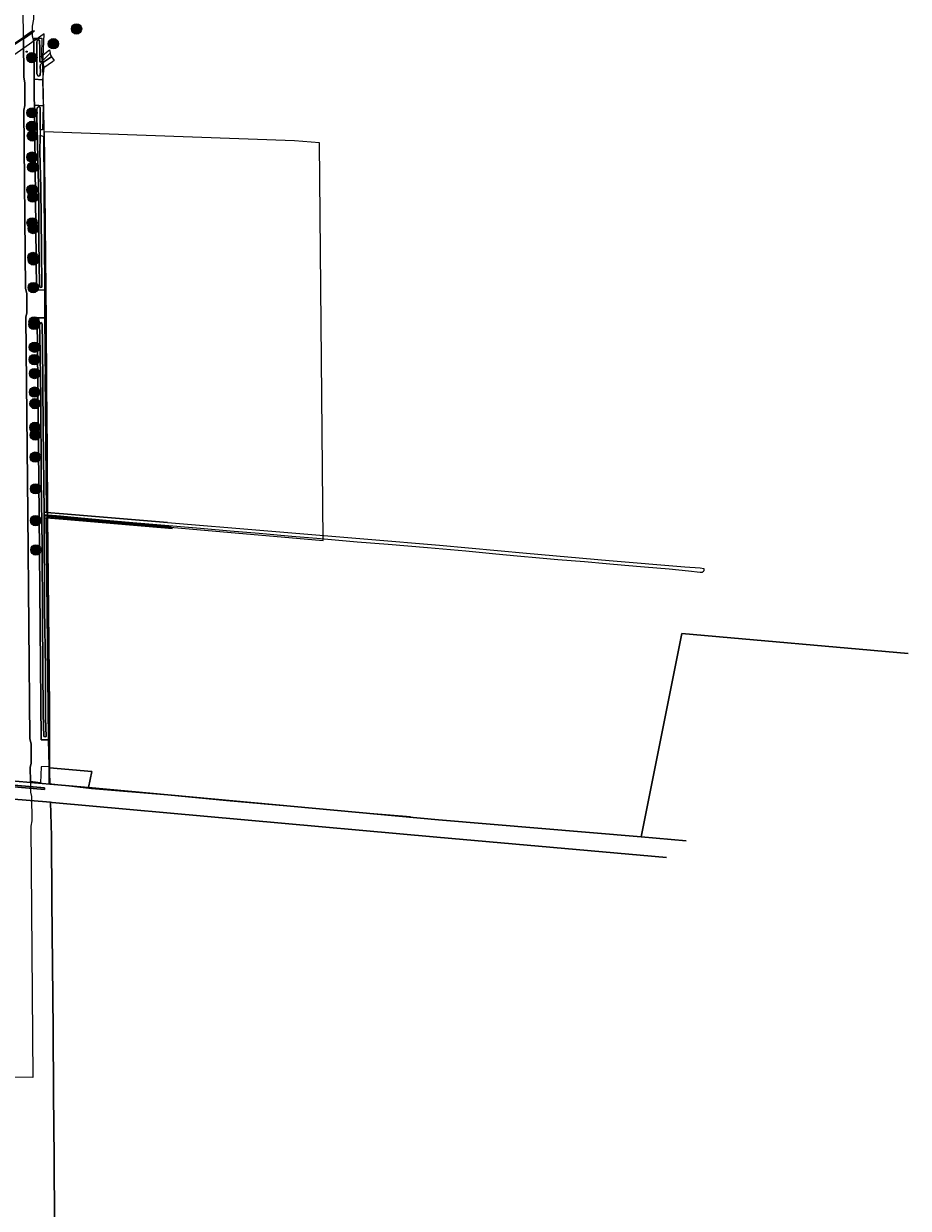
# Model space of a CAD drawing. Header units: metres. Extents: x 163543 to 168130, y 402678 to 405437.
# Tile 254 of 256: x 167519 to 167863, y 404457 to 404917. Entities that reach past the tile are written whole.
import ezdxf
from ezdxf.enums import TextEntityAlignment as Align

# ---------------------------------------------------------------- set-up
doc = ezdxf.new("R2010")
doc.units = ezdxf.units.M
doc.layers.get('0').update_dxf_attribs({"lineweight": 25})
for name, color, linetype, lineweight in [('X-CA190022.004-UO-BGT_Ondergrond$0$GE_201_SHDHek_Lijn_GEM', 253, 'X-CA190022.004-UO-BGT_Ondergrond$0$Hekwerk', 9), ('X-CA190022.004-UO-BGT_Ondergrond$0$GE_215_WGIWildrooster_Lijn_GEM', 253, 'Continuous', 9), ('X-CA190022.004-UO-BGT_Ondergrond$0$GE_314_WGDRijbaanLokaleweg_Vlak_GEM', 253, 'Continuous', 9), ('X-CA190022.004-UO-BGT_Ondergrond$0$GE_364_OWGBerm_halfverhard_Vlak_GEM', 253, 'Continuous', 9), ('X-CA190022.004-UO-BGT_Ondergrond$0$GE_367_OWGBerm_groenvoorziening_grasenk_GEM', 253, 'Continuous', 9), ('X-CA190022.004-UO-BGT_Ondergrond$0$GE_392_WGIWildrooster_Inrichtend_Vlak_GEM', 253, 'Continuous', 9), ('X-CA190022.004-UO-BGT_Ondergrond$0$GE_461_BTDGraslandoverig_Vlak_GEM', 253, 'Continuous', 9), ('X-CA190022.004-UO-BGT_Ondergrond$0$GE_471_BTDBouwland_Vlak_GEM', 253, 'Continuous', 9), ('X-CA190022.004-UO-BGT_Ondergrond$0$GE_476_BTDGraslandagrarisch_Vlak_GEM', 253, 'Continuous', 9), ('X-CA190022.004-UO-BGT_Ondergrond$0$GE_502_WTDWaterloop_Vlak_GEM', 253, 'Continuous', 9), ('X-CA190022.004-UO-BGT_Ondergrond$0$GE_504_WTDWaterloop_sloot_Vlak_GEM', 253, 'Continuous', 9), ('X-CA190022.004-UO-BGT_Ondergrond$0$GE_523_WTDGreppel_drogesloot_Vlak_GEM', 253, 'Continuous', 9), ('X-CA190022.004-UO-BGT_Ondergrond$0$GE_541_OWTOever_slootkant_Vlak_GEM', 253, 'Continuous', 9), ('X-CA190022.004-UO-BGT_Ondergrond$0$GE_814_BRDVerkeersbord_Punt_GEM', 253, 'Continuous', 9), ('X-CA190022.004-UO-DWM_Beplanting$0$B-WE-GR-BOOM-S AFKOMSTIG UIT BGT', 252, 'Continuous', 0), ('X-CA190022.004-UO-KAD_Percelen$0$B-WE-KG-GRENS_PERCEEL-GV', 150, 'Continuous', 9)]:
    doc.layers.add(name, color=color, linetype=linetype, lineweight=lineweight)
doc.layers.add('X-CA190022.004-UO-DWM_Beplanting$0$B-WE-GR-BOOM-S AFKOMSTIG UIT BOMENBESTAND GEMEENTE', color=252, linetype='Continuous')
doc.layers.add('X-CA190022.004-UO-DWM_Beplanting$0$N-GV-GR-GRAS-A-200', color=7, linetype='Continuous')
doc.styles.add('X-CA190022.004-UO-BGT_Ondergrond$0$NLCS-ISO', font='NLCS-ISO.ttf')
doc.linetypes.add('X-CA190022.004-UO-BGT_Ondergrond$0$Hekwerk', pattern='A,5,-1.5,[2,dgnlstyle-Veghel.shx,S=0.007937,R=0,X=0,Y=0],-1.5', length=8)

# ---------------------------------------------------------------- blocks, each defined once
blk = doc.blocks.new('X-CA190022.004-UO-BGT_Ondergrond$0$SIE-WEG_PAAL_VERKEERSBORD-SO')
at = {"linetype": 'ByBlock', "lineweight": 18}
blk.add_circle((0, 0), 1.5, dxfattribs=at)
at = {"linetype": 'ByBlock', "lineweight": 18, "style": 'X-CA190022.004-UO-BGT_Ondergrond$0$NLCS-ISO'}
blk.add_text('vb', height=1.5, dxfattribs=at).set_placement((0, 0.1), align=Align.MIDDLE_CENTER)
blk = doc.blocks.new('X-CA190022.004-UO-BGT_Ondergrond$0$IMGEOVerkeersbord')
at = {"xscale": 5, "yscale": 5, "zscale": 5}
blk.add_blockref('X-CA190022.004-UO-BGT_Ondergrond$0$SIE-WEG_PAAL_VERKEERSBORD-SO', (0, 0), dxfattribs=at)
blk = doc.blocks.new('X-CA190022.004-UO-DWM_Beplanting$0$SGR-BOOM_01-SO')
at = {"linetype": 'ByBlock', "lineweight": 18}
h = blk.add_hatch(color=0, dxfattribs=at)
h.dxf.hatch_style = 1
edge = h.paths.add_edge_path()
edge.add_arc((0, 0), 0.25, 0, 360)
at = {"color": 0, "linetype": 'ByBlock', "lineweight": 18}
for radius in [2, 0.25]:
    blk.add_circle((0, 0), radius, dxfattribs=at)
blk = doc.blocks.new('X-CA190022.004-UO-DWM_Beplanting$0$IMGEOBoom')
at = {"transparency": 33554457}
h = blk.add_hatch(color=256, dxfattribs=at)
h.dxf.hatch_style = 1
edge = h.paths.add_edge_path()
edge.add_arc((0, 0), 100, 0, 360)
edge = h.paths.add_edge_path(flags=17)
edge.add_arc((0, 0), 12.5, 0, 360)
h = blk.add_hatch()
h.set_pattern_fill('ANGLE', color=256)
h.set_pattern_definition([(0, (0, 0), (0, 6.985), [5.08, -1.905]), (90, (0, 0), (-6.985, 4e-16), [5.08, -1.905])])
edge = h.paths.add_edge_path(flags=17)
edge.add_arc((0, 0), 12.5, 0, 360)
at = {"layer": 'X-CA190022.004-UO-DWM_Beplanting$0$N-GV-GR-GRAS-A-200'}
h = blk.add_hatch(color=256, dxfattribs=at)
h.dxf.hatch_style = 1
edge = h.paths.add_edge_path(flags=17)
edge.add_arc((0, 0), 12.5, 0, 360)
at = {"xscale": 50, "yscale": 50, "zscale": 50}
blk.add_blockref('X-CA190022.004-UO-DWM_Beplanting$0$SGR-BOOM_01-SO', (0, 0), dxfattribs=at)

msp = doc.modelspace()

# ---------------------------------------------------------------- linework, layer by layer
at = {"layer": 'X-CA190022.004-UO-BGT_Ondergrond$0$GE_201_SHDHek_Lijn_GEM'}
for p, q in [((167522.981, 404919.057), (167522.508, 404916.342)), ((167522.505, 404913.669), (167522.504, 404912.592)), ((167522.504, 404912.592), (167523.079, 404910.092)), ((167522.506, 404914.29), (167522.505, 404913.669)), ((167522.508, 404916.342), (167522.506, 404914.29)), ((167523.207, 404895.744), (167523.079, 404910.092)), ((167523.274, 404892.23), (167523.207, 404895.744)), ((167523.273, 404888.278), (167523.274, 404892.23)), ((167523.313, 404885.585), (167523.273, 404888.278)), ((167524.14, 404813.882), (167523.313, 404885.585))]:
    msp.add_line(p, q, dxfattribs=at)
at = {"layer": 'X-CA190022.004-UO-BGT_Ondergrond$0$GE_215_WGIWildrooster_Lijn_GEM'}
for p, q in [((167519.075, 404912.014), (167522.506, 404914.29)), ((167519.075, 404912.014), (167522.506, 404914.29)), ((167522.505, 404913.669), (167519.081, 404911.399)), ((167522.505, 404913.669), (167519.081, 404911.399)), ((167523.237, 404914.153), (167522.505, 404913.669)), ((167523.237, 404914.153), (167522.505, 404913.669)), ((167522.506, 404914.29), (167522.973, 404914.6)), ((167522.506, 404914.29), (167522.973, 404914.6)), ((167522.973, 404914.6), (167523.237, 404914.153)), ((167522.973, 404914.6), (167523.237, 404914.153))]:
    msp.add_line(p, q, dxfattribs=at)
at = {"layer": 'X-CA190022.004-UO-BGT_Ondergrond$0$GE_314_WGDRijbaanLokaleweg_Vlak_GEM', "flags": 128}
msp.add_lwpolyline([(167519.081, 404911.399), (167519.23, 404896.539), (167519.659, 404894.307), (167519.685, 404885.541), (167519.294, 404883.619), (167519.909, 404814.51), (167520.356, 404812.505), (167520.411, 404804.989), (167520.051, 404803.269), (167520.768, 404727.151), (167521.552, 404639.681), (167522.045, 404637.766), (167522.138, 404630.195), (167521.731, 404628.541), (167521.781, 404623.039), (167521.818, 404619.009), (167522.242, 404617.213), (167522.322, 404607.809), (167521.914, 404605.797), (167522.756, 404508.238), (167515.39, 404508.328)], dxfattribs=at)
at = {"layer": 'X-CA190022.004-UO-BGT_Ondergrond$0$GE_364_OWGBerm_halfverhard_Vlak_GEM', "flags": 128}
msp.add_lwpolyline([(167522.505, 404913.669), (167519.081, 404911.399), (167519.075, 404912.014), (167522.506, 404914.29), (167522.973, 404914.6), (167523.237, 404914.153), (167522.505, 404913.669)], dxfattribs=at)
at = {"layer": 'X-CA190022.004-UO-BGT_Ondergrond$0$GE_367_OWGBerm_groenvoorziening_grasenk_GEM', "flags": 128}
for points in [[(167522.242, 404935.307), (167522.257, 404934.634), (167522.878, 404931.254), (167522.981, 404919.057), (167522.508, 404916.342), (167522.506, 404914.29), (167519.075, 404912.014), (167518.863, 404933.043), (167522.242, 404935.307)], [(167527.236, 404803.117), (167524.396, 404803.043), (167525.135, 404726.743), (167526.026, 404639.244), (167528.834, 404639.241), (167529.131, 404628.895), (167525.952, 404628.741), (167525.727, 404622.579), (167521.781, 404623.039), (167521.731, 404628.541), (167522.138, 404630.195), (167522.045, 404637.766), (167521.552, 404639.681), (167520.768, 404727.151), (167520.051, 404803.269), (167520.411, 404804.989), (167520.356, 404812.505), (167519.909, 404814.51), (167519.294, 404883.619), (167519.685, 404885.541), (167519.659, 404894.307), (167519.23, 404896.539), (167519.081, 404911.399), (167522.505, 404913.669), (167522.504, 404912.592), (167523.079, 404910.092), (167523.207, 404895.744), (167523.274, 404892.23), (167523.273, 404888.278), (167523.313, 404885.585), (167524.14, 404813.882), (167527.231, 404813.861), (167527.236, 404803.117)]]:
    msp.add_lwpolyline(points, dxfattribs=at)
at = {"layer": 'X-CA190022.004-UO-BGT_Ondergrond$0$GE_392_WGIWildrooster_Inrichtend_Vlak_GEM', "flags": 128}
msp.add_lwpolyline([(167522.973, 404914.6), (167523.237, 404914.153), (167522.505, 404913.669), (167519.081, 404911.399), (167511.671, 404906.488), (167508.051, 404904.088), (167505.672, 404902.511), (167505.034, 404902.088), (167503.072, 404900.788), (167502.124, 404900.159), (167500.326, 404898.968), (167500.073, 404899.408), (167501.894, 404900.617), (167503.061, 404901.391), (167505.023, 404902.692), (167505.663, 404903.117), (167508.049, 404904.7), (167511.665, 404907.099), (167519.075, 404912.014), (167522.506, 404914.29), (167522.973, 404914.6)], dxfattribs=at)
at = {"layer": 'X-CA190022.004-UO-BGT_Ondergrond$0$GE_461_BTDGraslandoverig_Vlak_GEM', "flags": 128}
msp.add_lwpolyline([(167526.539, 404895.409), (167526.747, 404885.385), (167523.313, 404885.585), (167523.273, 404888.278), (167523.274, 404892.23), (167523.207, 404895.744), (167526.539, 404895.409)], dxfattribs=at)
at = {"layer": 'X-CA190022.004-UO-BGT_Ondergrond$0$GE_471_BTDBouwland_Vlak_GEM', "flags": 128}
msp.add_lwpolyline([(167669.423, 404609.411), (167653.512, 404610.659), (167597.885, 404615.64), (167575.145, 404617.817), (167545.562, 404620.194), (167529.048, 404622.192), (167529.131, 404628.895), (167528.834, 404639.241), (167527.921, 404725.405), (167534.486, 404724.957), (167576.923, 404721.231)], dxfattribs=at)
at = {"layer": 'X-CA190022.004-UO-BGT_Ondergrond$0$GE_476_BTDGraslandagrarisch_Vlak_GEM', "flags": 128}
msp.add_lwpolyline([(167574.958, 404723.607), (167534.676, 404726.937), (167528.046, 404727.546), (167527.473, 404781.01)], dxfattribs=at)
at = {"layer": 'X-CA190022.004-UO-BGT_Ondergrond$0$GE_502_WTDWaterloop_Vlak_GEM', "flags": 128}
msp.add_lwpolyline([(167526.578, 404902.128), (167526.21, 404901.876), (167525.687, 404901.425), (167525.601, 404900.537), (167525.668, 404898.978), (167525.635, 404897.376), (167525.327, 404896.956), (167524.77, 404896.905), (167524.342, 404897.771), (167524.283, 404909.972), (167524.453, 404910.712), (167524.75, 404910.945), (167525.108, 404910.936), (167525.314, 404910.568), (167525.4, 404907.765), (167525.411, 404903.345), (167525.479, 404902.645), (167525.655, 404902.347), (167526.459, 404902.791), (167526.578, 404902.128)], dxfattribs=at)
at = {"layer": 'X-CA190022.004-UO-BGT_Ondergrond$0$GE_504_WTDWaterloop_sloot_Vlak_GEM', "flags": 128}
for points in [[(167529.931, 404904.402), (167526.578, 404902.128), (167526.459, 404902.791), (167529.422, 404905.803), (167529.534, 404904.968), (167529.931, 404904.402)], [(167525.619, 404873.917), (167525.619, 404873.587), (167525.454, 404867.576), (167525.773, 404853.375), (167526.079, 404829.733), (167526.284, 404815.488), (167526.22, 404815.001), (167525.893, 404814.838), (167525.519, 404814.976), (167525.262, 404815.93), (167525.059, 404832.807), (167525.081, 404849.044), (167524.661, 404865.203), (167524.307, 404881.663), (167524.316, 404883.881), (167524.405, 404884.64), (167524.771, 404885.004), (167525.287, 404884.954), (167525.591, 404884.73), (167525.609, 404883.557), (167525.617, 404875.981), (167525.618, 404874.856), (167525.619, 404873.917)], [(167527.107, 404727.596), (167527.119, 404726.639), (167527.122, 404726.424), (167527.123, 404726.159), (167527.126, 404725.353), (167527.242, 404690.076), (167527.595, 404667.13), (167527.655, 404647.644), (167527.884, 404640.558), (167527.466, 404640.411), (167526.983, 404640.564), (167526.77, 404649.192), (167526.474, 404686.62), (167526.324, 404714.596), (167525.947, 404740.426), (167525.801, 404772.047), (167525.384, 404796.535), (167525.304, 404800.459), (167525.695, 404801.086), (167525.893, 404801.209), (167526.197, 404800.953), (167526.366, 404800.395), (167526.416, 404793.286), (167526.679, 404760.545), (167527.107, 404727.596)]]:
    msp.add_lwpolyline(points, dxfattribs=at)
at = {"layer": 'X-CA190022.004-UO-BGT_Ondergrond$0$GE_523_WTDGreppel_drogesloot_Vlak_GEM', "flags": 128}
for points in [[(167527.119, 404726.639), (167533.414, 404726.089), (167541.515, 404725.357), (167551.181, 404724.46), (167563.11, 404723.362), (167572.375, 404722.601), (167576.052, 404722.284)], [(167576.549, 404721.683), (167570.005, 404722.301), (167555.498, 404723.537), (167543.468, 404724.737), (167530.099, 404725.974), (167527.123, 404726.159), (167527.122, 404726.424), (167527.119, 404726.639)]]:
    msp.add_lwpolyline(points, dxfattribs=at)
at = {"layer": 'X-CA190022.004-UO-BGT_Ondergrond$0$GE_541_OWTOever_slootkant_Vlak_GEM', "flags": 128}
for points in [[(167523.207, 404895.744), (167523.079, 404910.092), (167523.271, 404911.611), (167526.199, 404911.626), (167526.131, 404904.615), (167526.459, 404902.791), (167525.655, 404902.347), (167525.479, 404902.645), (167525.411, 404903.345), (167525.4, 404907.765), (167525.314, 404910.568), (167525.108, 404910.936), (167524.75, 404910.945), (167524.453, 404910.712), (167524.283, 404909.972), (167524.342, 404897.771), (167524.77, 404896.905), (167525.327, 404896.956), (167525.635, 404897.376), (167525.668, 404898.978), (167525.601, 404900.537), (167525.687, 404901.425), (167526.21, 404901.876), (167526.578, 404902.128), (167526.953, 404900.045), (167526.539, 404895.409), (167523.207, 404895.744)], [(167529.242, 404907.149), (167529.422, 404905.803), (167526.459, 404902.791), (167526.131, 404904.615), (167529.242, 404907.149)], [(167526.578, 404902.128), (167529.931, 404904.402), (167530.971, 404902.92), (167530.307, 404902.406), (167526.953, 404900.045), (167526.578, 404902.128)], [(167526.747, 404885.385), (167526.461, 404876.033), (167525.617, 404875.981), (167525.609, 404883.557), (167525.591, 404884.73), (167525.287, 404884.954), (167524.771, 404885.004), (167524.405, 404884.64), (167524.316, 404883.881), (167524.307, 404881.663), (167524.661, 404865.203), (167525.081, 404849.044), (167525.059, 404832.807), (167525.262, 404815.93), (167525.519, 404814.976), (167525.893, 404814.838), (167526.22, 404815.001), (167526.284, 404815.488), (167526.079, 404829.733), (167525.773, 404853.375), (167525.454, 404867.576), (167525.619, 404873.587), (167525.619, 404873.917), (167526.818, 404873.498), (167527.231, 404813.861), (167524.14, 404813.882), (167523.313, 404885.585), (167526.747, 404885.385)], [(167527.236, 404803.117), (167528.046, 404727.546), (167527.107, 404727.596), (167526.679, 404760.545), (167526.416, 404793.286), (167526.366, 404800.395), (167526.197, 404800.953), (167525.893, 404801.209), (167525.695, 404801.086), (167525.304, 404800.459), (167525.384, 404796.535), (167525.801, 404772.047), (167525.947, 404740.426), (167526.324, 404714.596), (167526.474, 404686.62), (167526.77, 404649.192), (167526.983, 404640.564), (167527.466, 404640.411), (167527.884, 404640.558), (167527.655, 404647.644), (167527.595, 404667.13), (167527.242, 404690.076), (167527.126, 404725.353), (167527.921, 404725.405), (167528.834, 404639.241), (167526.026, 404639.244), (167525.135, 404726.743), (167524.396, 404803.043), (167527.236, 404803.117)], [(167781.885, 404706.051), (167783.293, 404705.717), (167783.201, 404704.914), (167783.149, 404704.763), (167783.058, 404704.595), (167782.988, 404704.493), (167782.881, 404704.412), (167782.73, 404704.311), (167782.582, 404704.264), (167782.461, 404704.228), (167782.31, 404704.231), (167782.074, 404704.247), (167781.8, 404704.278), (167777.353, 404704.679), (167769.79, 404705.467), (167760.194, 404706.265), (167752.557, 404706.971), (167745.3, 404707.571), (167736.882, 404708.3), (167726.507, 404709.153), (167719.463, 404709.808), (167710.829, 404710.595), (167702.54, 404711.349), (167690.911, 404712.434), (167675.904, 404713.743), (167660.686, 404715.038), (167648.644, 404715.991), (167632.945, 404717.461), (167623.31, 404718.197), (167610.616, 404719.303), (167599.329, 404720.318), (167587.832, 404721.27), (167572.375, 404722.601), (167563.11, 404723.362), (167551.181, 404724.46), (167541.515, 404725.357), (167533.414, 404726.089), (167527.119, 404726.639), (167527.107, 404727.596), (167528.046, 404727.546), (167534.676, 404726.937), (167652.825, 404717.169), (167680.66, 404714.823), (167714.341, 404711.731), (167746.5, 404708.893), (167775.851, 404706.472), (167781.885, 404706.051)], [(167527.126, 404725.353), (167527.123, 404726.159), (167530.099, 404725.974), (167543.468, 404724.737), (167555.498, 404723.537), (167570.005, 404722.301), (167576.549, 404721.683)], [(167576.923, 404721.231), (167534.486, 404724.957), (167527.921, 404725.405), (167527.126, 404725.353)]]:
    msp.add_lwpolyline(points, dxfattribs=at)
at = {"layer": 'X-CA190022.004-UO-KAD_Percelen$0$B-WE-KG-GRENS_PERCEEL-GV', "flags": 128}
for points in [[(167499.372, 404624.669), (167529.381, 404622.073), (167529.245, 404626.829), (167529.245, 404628.423), (167529.251, 404651.808), (167528.919, 404676.814), (167528.622, 404701.809), (167528.457, 404726.015), (167528.452, 404726.805), (167528.271, 404751.807), (167528.037, 404776.806), (167527.844, 404801.805), (167527.622, 404826.806), (167527.372, 404851.805), (167527.088, 404875.263), (167527.069, 404876.817), (167526.659, 404901.429), (167526.561, 404901.361), (167527.16, 404913.268), (167496.811, 404892.05)], [(167576.46, 404721.791), (167528.457, 404726.015), (167528.622, 404701.809), (167528.919, 404676.814), (167529.251, 404651.808), (167529.245, 404628.423), (167545.636, 404626.921), (167544.396, 404620.705), (167680.177, 404608.261)], [(167680.177, 404608.261), (167758.948, 404601.57), (167758.955, 404601.606), (167774.698, 404680.538), (167862.654, 404672.71)], [(167774.698, 404680.538), (167758.955, 404601.606), (167758.948, 404601.57), (167776.411, 404600.087)], [(167862.654, 404672.71), (167774.698, 404680.538)], [(167445.537, 404629.327), (167445.13, 404622.139), (167499.377, 404617.573), (167529.581, 404615.031), (167530.26, 404614.974), (167679.579, 404601.491), (167768.731, 404593.62)], [(167776.411, 404600.087), (167758.948, 404601.57), (167680.177, 404608.261), (167544.396, 404620.705), (167530.876, 404621.944), (167529.381, 404622.073), (167499.372, 404624.669), (167445.537, 404629.327)], [(167768.731, 404593.62), (167679.579, 404601.491), (167530.26, 404614.974), (167529.581, 404615.031), (167529.957, 404601.897), (167530.147, 404576.885), (167530.37, 404551.886), (167530.563, 404526.887), (167530.8, 404501.889), (167531.033, 404476.887), (167531.158, 404451.881), (167531.149, 404434.195)]]:
    msp.add_lwpolyline(points, dxfattribs=at)
for points in [[(167635.51, 404716.594), (167634.09, 404871.054), (167624.361, 404871.813), (167527.088, 404875.263), (167527.372, 404851.805), (167527.622, 404826.806), (167527.844, 404801.805), (167528.037, 404776.806), (167528.271, 404751.807), (167528.452, 404726.805), (167528.457, 404726.015)], [(167530.876, 404621.944), (167544.396, 404620.705), (167545.636, 404626.921), (167529.245, 404628.423), (167529.245, 404626.829), (167529.381, 404622.073)], [(167527.246, 404619.96), (167527.307, 404620.657), (167501.943, 404622.887), (167501.882, 404622.19)], [(167501.882, 404622.19), (167501.943, 404622.887), (167527.307, 404620.657), (167527.246, 404619.96)], [(167499.377, 404617.573), (167499.386, 404611.107), (167499.689, 404586.109), (167499.959, 404561.111), (167500.146, 404536.111), (167500.427, 404511.113), (167500.674, 404486.114), (167500.94, 404461.116), (167501.431, 404436.686), (167531.149, 404434.195), (167531.158, 404451.881), (167531.033, 404476.887), (167530.8, 404501.889), (167530.563, 404526.887), (167530.37, 404551.886), (167530.147, 404576.885), (167529.957, 404601.897), (167529.581, 404615.031)]]:
    msp.add_lwpolyline(points, close=True, dxfattribs=at)

# ---------------------------------------------------------------- block references
at = {"layer": 'X-CA190022.004-UO-BGT_Ondergrond$0$GE_814_BRDVerkeersbord_Punt_GEM', "xscale": 0.03, "yscale": 0.03, "zscale": 0.02}
msp.add_blockref('X-CA190022.004-UO-BGT_Ondergrond$0$IMGEOVerkeersbord', (167520.338, 404906.389), dxfattribs=at)
at = {"layer": 'X-CA190022.004-UO-DWM_Beplanting$0$B-WE-GR-BOOM-S AFKOMSTIG UIT BGT', "xscale": 0.02, "yscale": 0.02, "zscale": 0.02}
for p in [(167539.695, 404915.196), (167530.692, 404909.465), (167522.348, 404904.057), (167522.291, 404877.378), (167522.393, 404865.439), (167522.423, 404852.738), (167522.455, 404839.924), (167522.736, 404826.514), (167522.908, 404814.805), (167523.174, 404800.521), (167523.25, 404786.857), (167523.368, 404774.22), (167523.508, 404760.533), (167523.651, 404748.991), (167523.759, 404736.696), (167523.802, 404724.361), (167523.908, 404712.958)]:
    msp.add_blockref('X-CA190022.004-UO-DWM_Beplanting$0$IMGEOBoom', p, dxfattribs=at)
at = {"layer": 'X-CA190022.004-UO-DWM_Beplanting$0$B-WE-GR-BOOM-S AFKOMSTIG UIT BOMENBESTAND GEMEENTE', "xscale": 0.02, "yscale": 0.02, "zscale": 0.02}
for p in [(167539.695, 404915.196), (167530.692, 404909.465), (167522.348, 404904.057), (167522.421, 404882.645), (167522.587, 404873.677), (167522.684, 404861.552), (167522.729, 404849.951), (167522.874, 404837.717), (167522.928, 404825.532), (167523.225, 404801.482), (167523.325, 404791.669), (167523.423, 404781.443), (167523.56, 404769.744), (167523.67, 404757.581)]:
    msp.add_blockref('X-CA190022.004-UO-DWM_Beplanting$0$IMGEOBoom', p, dxfattribs=at)

doc.saveas('drawing.dxf')
